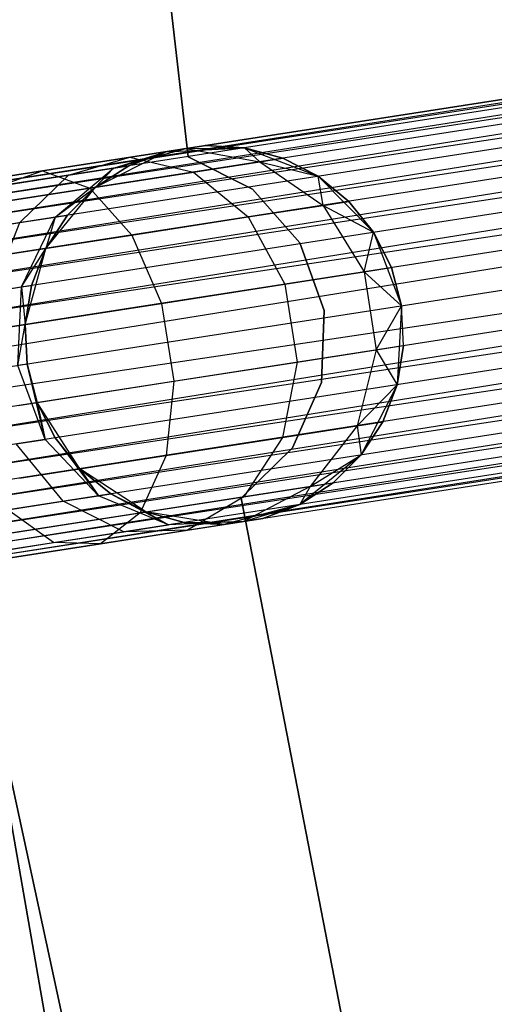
# Model space of a CAD drawing. Extents: x -102 to 102, y -101 to 102.
# Tile 61 of 256: x -60.76 to -58.26, y -12.82 to -7.63. Entities that reach past the tile are written whole.
import ezdxf

# ---------------------------------------------------------------- set-up
doc = ezdxf.new("R2010")
doc.units = 0
doc.header["$LTSCALE"] = 25.4
doc.layers.get('0').update_dxf_attribs({"linetype": 'CONTINUOUS'})

# ---------------------------------------------------------------- blocks, each defined once
blk = doc.blocks.new('NL2500011659_STL')
at = {"color": 0}
for p, q in [((-59.8713, -8.3576, -312), (-60.195, -5.5623, -312)), ((-60.195, -5.5623, -314), (-59.8713, -8.3576, -314)), ((-60.195, -5.5623, -314), (-59.8713, -8.3576, -314)), ((-59.8713, -8.3576, -312), (-60.195, -5.5623, -312)), ((-79.8282, -11.4093, -7.3955), (-42.8896, -5.6754, -7.6045)), ((-42.8896, -5.6754, -7.3955), (-79.8282, -11.4093, -7.3955)), ((-79.8282, -11.4093, -7.3955), (-42.8896, -5.6754, -7.6045)), ((-42.8896, -5.6754, -7.3955), (-79.8282, -11.4093, -7.3955)), ((-42.8896, -5.6754, -7.6045), (-79.8215, -11.4523, -7.809)), ((-42.8896, -5.6754, -7.6045), (-79.8215, -11.4523, -7.809)), ((-42.8829, -5.7184, -7.191), (-79.8282, -11.4093, -7.3955)), ((-42.8829, -5.7184, -7.191), (-79.8282, -11.4093, -7.3955)), ((-42.8829, -5.7184, -7.809), (-79.8215, -11.4523, -7.809)), ((-42.8829, -5.7184, -7.809), (-79.8215, -11.4523, -7.809)), ((-79.8085, -11.5363, -7), (-42.8829, -5.7184, -7.191)), ((-79.8085, -11.5363, -7), (-42.8829, -5.7184, -7.191)), ((-79.8215, -11.4523, -7.809), (-42.8699, -5.8024, -8)), ((-79.8215, -11.4523, -7.809), (-42.8699, -5.8024, -8)), ((-42.8699, -5.8024, -7), (-79.8085, -11.5363, -7)), ((-42.8699, -5.8024, -7), (-79.8085, -11.5363, -7)), ((-42.8699, -5.8024, -8), (-79.7896, -11.6577, -8.1691)), ((-42.8699, -5.8024, -8), (-79.7896, -11.6577, -8.1691)), ((-42.8511, -5.9238, -6.8309), (-79.8085, -11.5363, -7)), ((-42.8511, -5.9238, -6.8309), (-79.8085, -11.5363, -7)), ((-42.8511, -5.9238, -8.1691), (-79.7896, -11.6577, -8.1691)), ((-42.8511, -5.9238, -8.1691), (-79.7896, -11.6577, -8.1691)), ((-79.7658, -11.8113, -6.691), (-42.8511, -5.9238, -6.8309)), ((-79.7658, -11.8113, -6.691), (-42.8511, -5.9238, -6.8309)), ((-79.7896, -11.6577, -8.1691), (-42.8272, -6.0773, -8.309)), ((-79.7896, -11.6577, -8.1691), (-42.8272, -6.0773, -8.309)), ((-42.8272, -6.0773, -6.691), (-79.7658, -11.8113, -6.691)), ((-42.8272, -6.0773, -6.691), (-79.7658, -11.8113, -6.691)), ((-42.8272, -6.0773, -8.309), (-79.738, -11.9902, -8.4135)), ((-42.8272, -6.0773, -8.309), (-79.738, -11.9902, -8.4135)), ((-42.7995, -6.2562, -6.5865), (-79.7658, -11.8113, -6.691)), ((-42.7995, -6.2562, -6.5865), (-79.7658, -11.8113, -6.691)), ((-42.7995, -6.2562, -8.4135), (-79.738, -11.9902, -8.4135)), ((-42.7995, -6.2562, -8.4135), (-79.738, -11.9902, -8.4135)), ((-79.7075, -12.1866, -6.5218), (-42.7995, -6.2562, -6.5865)), ((-79.7075, -12.1866, -6.5218), (-42.7995, -6.2562, -6.5865)), ((-79.738, -11.9902, -8.4135), (-42.769, -6.4527, -8.4782)), ((-79.738, -11.9902, -8.4135), (-42.769, -6.4527, -8.4782)), ((-42.769, -6.4527, -6.5218), (-79.7075, -12.1866, -6.5218)), ((-42.769, -6.4527, -6.5218), (-79.7075, -12.1866, -6.5218)), ((-42.769, -6.4527, -8.4782), (-79.6757, -12.3921, -8.5)), ((-42.769, -6.4527, -8.4782), (-79.6757, -12.3921, -8.5)), ((-42.7371, -6.6582, -6.5), (-79.6757, -12.3921, -6.5)), ((-42.7371, -6.6582, -6.5), (-79.6757, -12.3921, -6.5)), ((-42.7371, -6.6582, -8.5), (-79.6757, -12.3921, -8.5)), ((-42.7371, -6.6582, -8.5), (-79.6757, -12.3921, -8.5)), ((-42.7052, -6.8636, -8.4782), (-79.6757, -12.3921, -8.5)), ((-42.7052, -6.8636, -8.4782), (-79.6757, -12.3921, -8.5)), ((-42.7052, -6.8636, -6.5218), (-79.6438, -12.5975, -6.5218)), ((-42.7052, -6.8636, -6.5218), (-79.6438, -12.5975, -6.5218)), ((-42.7052, -6.8636, -8.4782), (-79.6133, -12.794, -8.4135)), ((-42.7052, -6.8636, -8.4782), (-79.6133, -12.794, -8.4135)), ((-42.6747, -7.0601, -6.5865), (-79.6438, -12.5975, -6.5218)), ((-42.6747, -7.0601, -6.5865), (-79.6438, -12.5975, -6.5218)), ((-42.6747, -7.0601, -8.4135), (-79.6133, -12.794, -8.4135)), ((-42.6747, -7.0601, -8.4135), (-79.6133, -12.794, -8.4135)), ((-79.5855, -12.9729, -6.691), (-42.6747, -7.0601, -6.5865)), ((-79.5855, -12.9729, -6.691), (-42.6747, -7.0601, -6.5865)), ((-79.6133, -12.794, -8.4135), (-42.6469, -7.239, -8.309)), ((-79.6133, -12.794, -8.4135), (-42.6469, -7.239, -8.309)), ((-42.6469, -7.239, -6.691), (-79.5855, -12.9729, -6.691)), ((-42.6469, -7.239, -6.691), (-79.5855, -12.9729, -6.691)), ((-42.6469, -7.239, -8.309), (-79.5617, -13.1264, -8.1691)), ((-42.6469, -7.239, -8.309), (-79.5617, -13.1264, -8.1691)), ((-42.6231, -7.3925, -6.8309), (-79.5855, -12.9729, -6.691)), ((-42.6231, -7.3925, -6.8309), (-79.5855, -12.9729, -6.691)), ((-42.6231, -7.3925, -8.1691), (-79.5617, -13.1264, -8.1691)), ((-42.6231, -7.3925, -8.1691), (-79.5617, -13.1264, -8.1691)), ((-79.5428, -13.2479, -7), (-42.6231, -7.3925, -6.8309)), ((-79.5428, -13.2479, -7), (-42.6231, -7.3925, -6.8309)), ((-79.5617, -13.1264, -8.1691), (-42.6042, -7.5139, -8)), ((-79.5617, -13.1264, -8.1691), (-42.6042, -7.5139, -8)), ((-42.6042, -7.5139, -7), (-79.5428, -13.2479, -7)), ((-42.6042, -7.5139, -7), (-79.5428, -13.2479, -7)), ((-42.6042, -7.5139, -8), (-79.5298, -13.3319, -7.809)), ((-42.6042, -7.5139, -8), (-79.5298, -13.3319, -7.809)), ((-42.5912, -7.598, -7.191), (-79.5428, -13.2479, -7)), ((-42.5912, -7.598, -7.191), (-79.5428, -13.2479, -7)), ((-42.5912, -7.598, -7.809), (-79.5298, -13.3319, -7.809)), ((-42.5912, -7.598, -7.809), (-79.5298, -13.3319, -7.809)), ((-79.5231, -13.3748, -7.3955), (-42.5912, -7.598, -7.191)), ((-79.5231, -13.3748, -7.3955), (-42.5912, -7.598, -7.191)), ((-79.5298, -13.3319, -7.809), (-42.5845, -7.6409, -7.6045)), ((-79.5298, -13.3319, -7.809), (-42.5845, -7.6409, -7.6045)), ((-42.5845, -7.6409, -7.3955), (-79.5231, -13.3748, -7.3955)), ((-42.5845, -7.6409, -7.6045), (-79.5231, -13.3748, -7.3955)), ((-42.5845, -7.6409, -7.6045), (-79.5231, -13.3748, -7.3955)), ((-42.5845, -7.6409, -7.3955), (-79.5231, -13.3748, -7.3955)), ((-59.9894, -8.3298, -314), (-59.7828, -8.2977, -309.5)), ((-59.9894, -8.3298, -314), (-59.7828, -8.2977, -309.5)), ((-59.8846, -8.3135, -308.8497), (-59.7828, -8.2977, -309.5)), ((-59.8846, -8.3135, -308.8497), (-59.7828, -8.2977, -309.5)), ((-59.574, -8.3093, -309.5), (-59.7828, -8.2977, -309.5)), ((-59.7828, -8.2977, -309.5), (-59.574, -8.3093, -314)), ((-59.7828, -8.2977, -309.5), (-59.574, -8.3093, -314)), ((-59.574, -8.3093, -309.5), (-59.7828, -8.2977, -309.5)), ((-60.3604, -8.5174, -314), (-59.9894, -8.3298, -314)), ((-60.3604, -8.5174, -314), (-59.9894, -8.3298, -314)), ((-60.2665, -8.4168, -308.9774), (-59.8846, -8.3135, -308.8497)), ((-60.2665, -8.4168, -308.9774), (-59.8846, -8.3135, -308.8497)), ((-60.2665, -8.4168, -308.9774), (-59.9894, -8.3298, -309.5)), ((-60.2665, -8.4168, -308.9774), (-59.9894, -8.3298, -309.5)), ((-59.9894, -8.3298, -309.5), (-60.1848, -8.4041, -309.5)), ((-60.1848, -8.4041, -309.5), (-59.9894, -8.3298, -314)), ((-60.1848, -8.4041, -309.5), (-59.9894, -8.3298, -314)), ((-59.9894, -8.3298, -309.5), (-60.1848, -8.4041, -309.5)), ((-60.1799, -8.3594, -308.263), (-59.8846, -8.3135, -308.8497)), ((-60.1799, -8.3594, -308.263), (-59.8846, -8.3135, -308.8497)), ((-59.9894, -8.3298, -314), (-59.574, -8.3093, -314)), ((-59.9894, -8.3298, -314), (-59.574, -8.3093, -314)), ((-59.8846, -8.3135, -308.8497), (-59.9894, -8.3298, -309.5)), ((-59.8846, -8.3135, -308.8497), (-59.9894, -8.3298, -309.5)), ((-59.9894, -8.3298, -309.5), (-59.9894, -8.3298, -314)), ((-59.9894, -8.3298, -309.5), (-59.9894, -8.3298, -314)), ((-59.8846, -8.3135, -308.8497), (-59.574, -8.3093, -309.5)), ((-59.8846, -8.3135, -308.8497), (-59.574, -8.3093, -309.5)), ((-59.8846, -8.3135, -308.8497), (-59.4932, -8.3828, -308.7274)), ((-59.8846, -8.3135, -308.8497), (-59.4932, -8.3828, -308.7274)), ((-59.574, -8.3093, -314), (-59.1863, -8.4595, -314)), ((-59.4932, -8.3828, -308.7274), (-59.574, -8.3093, -309.5)), ((-59.4932, -8.3828, -308.7274), (-59.574, -8.3093, -309.5)), ((-59.3723, -8.364, -309.5), (-59.574, -8.3093, -309.5)), ((-59.574, -8.3093, -314), (-59.3723, -8.364, -309.5)), ((-59.574, -8.3093, -314), (-59.1863, -8.4595, -314)), ((-59.574, -8.3093, -309.5), (-59.574, -8.3093, -314)), ((-59.574, -8.3093, -309.5), (-59.574, -8.3093, -314)), ((-59.3723, -8.364, -309.5), (-59.574, -8.3093, -309.5)), ((-59.574, -8.3093, -314), (-59.3723, -8.364, -309.5)), ((-60.6022, -13.0254, -308.5), (-61.4132, -8.4037, -308.5)), ((-61.4132, -8.4037, -318), (-60.6022, -13.0254, -318)), ((-61.4132, -8.4037, -318), (-60.6022, -13.0254, -318)), ((-60.6022, -13.0254, -308.5), (-61.4132, -8.4037, -308.5)), ((-60.64, -8.4308, -307.7974), (-60.1799, -8.3594, -308.263)), ((-60.64, -8.4308, -307.7974), (-60.1799, -8.3594, -308.263)), ((-60.5039, -8.4536, -308.5061), (-60.1799, -8.3594, -308.263)), ((-60.5039, -8.4536, -308.5061), (-60.1799, -8.3594, -308.263)), ((-60.1848, -8.4041, -309.5), (-60.3604, -8.5174, -309.5)), ((-60.3604, -8.5174, -314), (-60.1848, -8.4041, -309.5)), ((-60.1848, -8.4041, -309.5), (-60.3604, -8.5174, -309.5)), ((-60.3604, -8.5174, -314), (-60.1848, -8.4041, -309.5)), ((-60.2665, -8.4168, -308.9774), (-60.1848, -8.4041, -309.5)), ((-60.2665, -8.4168, -308.9774), (-60.1848, -8.4041, -309.5)), ((-60.1799, -8.3594, -308.263), (-59.8441, -8.4373, -308.0305)), ((-60.1799, -8.3594, -308.263), (-59.8441, -8.4373, -308.0305)), ((-59.5329, -8.5273, -312), (-59.8713, -8.3576, -312)), ((-59.8713, -8.3576, -312), (-59.8713, -8.3576, -314)), ((-59.8713, -8.3576, -314), (-59.5329, -8.5273, -314)), ((-59.8713, -8.3576, -312), (-59.8713, -8.3576, -314)), ((-59.8713, -8.3576, -314), (-59.5329, -8.5273, -314)), ((-59.5329, -8.5273, -312), (-59.8713, -8.3576, -312)), ((-59.8441, -8.4373, -308.0305), (-59.4932, -8.3828, -308.7274)), ((-59.8441, -8.4373, -308.0305), (-59.4932, -8.3828, -308.7274)), ((-59.4932, -8.3828, -308.7274), (-59.3723, -8.364, -309.5)), ((-59.4932, -8.3828, -308.7274), (-59.3723, -8.364, -309.5)), ((-59.4932, -8.3828, -308.7274), (-59.1863, -8.4595, -309.5)), ((-59.4932, -8.3828, -308.7274), (-59.1863, -8.4595, -309.5)), ((-59.4932, -8.3828, -308.7274), (-59.1601, -8.6127, -308.632)), ((-59.4932, -8.3828, -308.7274), (-59.1601, -8.6127, -308.632)), ((-59.1863, -8.4595, -309.5), (-59.3723, -8.364, -309.5)), ((-59.3723, -8.364, -309.5), (-59.1863, -8.4595, -314)), ((-59.3723, -8.364, -309.5), (-59.1863, -8.4595, -314)), ((-59.1863, -8.4595, -309.5), (-59.3723, -8.364, -309.5)), ((-61.2198, -8.5208, -307.4985), (-60.64, -8.4308, -307.7974)), ((-61.2198, -8.5208, -307.4985), (-60.64, -8.4308, -307.7974)), ((-60.8736, -8.511, -308.132), (-60.64, -8.4308, -307.7974)), ((-60.8736, -8.511, -308.132), (-60.64, -8.4308, -307.7974)), ((-60.8736, -8.511, -308.132), (-60.5039, -8.4536, -308.5061)), ((-60.8736, -8.511, -308.132), (-60.5039, -8.4536, -308.5061)), ((-60.7599, -8.7038, -308.7177), (-60.5039, -8.4536, -308.5061)), ((-60.7599, -8.7038, -308.7177), (-60.5039, -8.4536, -308.5061)), ((-60.64, -8.4308, -307.7974), (-60.3906, -8.5221, -307.4774)), ((-60.64, -8.4308, -307.7974), (-60.3906, -8.5221, -307.4774)), ((-60.5731, -8.6748, -309.0887), (-60.2665, -8.4168, -308.9774)), ((-60.5731, -8.6748, -309.0887), (-60.2665, -8.4168, -308.9774)), ((-60.5039, -8.4536, -308.5061), (-60.2665, -8.4168, -308.9774)), ((-60.5039, -8.4536, -308.5061), (-60.2665, -8.4168, -308.9774)), ((-60.3906, -8.5221, -307.4774), (-59.8441, -8.4373, -308.0305)), ((-60.3906, -8.5221, -307.4774), (-59.8441, -8.4373, -308.0305)), ((-60.2665, -8.4168, -308.9774), (-60.3604, -8.5174, -309.5)), ((-60.2665, -8.4168, -308.9774), (-60.3604, -8.5174, -309.5)), ((-59.8441, -8.4373, -308.0305), (-59.5544, -8.6739, -307.8489)), ((-59.8441, -8.4373, -308.0305), (-59.5544, -8.6739, -307.8489)), ((-59.1863, -8.4595, -314), (-58.8932, -8.7544, -314)), ((-59.1601, -8.6127, -308.632), (-59.1863, -8.4595, -309.5)), ((-59.1601, -8.6127, -308.632), (-59.1863, -8.4595, -309.5)), ((-59.0242, -8.5916, -309.5), (-59.1863, -8.4595, -309.5)), ((-59.1863, -8.4595, -314), (-59.0242, -8.5916, -309.5)), ((-59.1863, -8.4595, -314), (-58.8932, -8.7544, -314)), ((-59.1863, -8.4595, -309.5), (-59.1863, -8.4595, -314)), ((-59.1863, -8.4595, -309.5), (-59.1863, -8.4595, -314)), ((-59.0242, -8.5916, -309.5), (-59.1863, -8.4595, -309.5)), ((-59.1863, -8.4595, -314), (-59.0242, -8.5916, -309.5)), ((-61.0793, -8.629, -307.1223), (-60.3906, -8.5221, -307.4774)), ((-61.0793, -8.629, -307.1223), (-60.3906, -8.5221, -307.4774)), ((-60.6231, -8.8398, -314), (-60.3604, -8.5174, -314)), ((-60.6231, -8.8398, -314), (-60.3604, -8.5174, -314)), ((-60.5731, -8.6748, -309.0887), (-60.3604, -8.5174, -309.5)), ((-60.5731, -8.6748, -309.0887), (-60.3604, -8.5174, -309.5)), ((-60.3604, -8.5174, -309.5), (-60.5087, -8.6648, -309.5)), ((-60.5087, -8.6648, -309.5), (-60.3604, -8.5174, -314)), ((-60.5087, -8.6648, -309.5), (-60.3604, -8.5174, -314)), ((-60.3604, -8.5174, -309.5), (-60.5087, -8.6648, -309.5)), ((-60.3906, -8.5221, -307.4774), (-60.1684, -8.7692, -307.2274)), ((-60.3906, -8.5221, -307.4774), (-60.1684, -8.7692, -307.2274)), ((-60.3604, -8.5174, -309.5), (-60.3604, -8.5174, -314)), ((-60.3604, -8.5174, -309.5), (-60.3604, -8.5174, -314)), ((-59.2818, -8.8107, -312), (-59.5329, -8.5273, -312)), ((-59.5329, -8.5273, -312), (-59.5329, -8.5273, -314)), ((-59.5329, -8.5273, -314), (-59.2818, -8.8107, -314)), ((-59.5329, -8.5273, -312), (-59.5329, -8.5273, -314)), ((-59.5329, -8.5273, -314), (-59.2818, -8.8107, -314)), ((-59.2818, -8.8107, -312), (-59.5329, -8.5273, -312)), ((-59.5544, -8.6739, -307.8489), (-59.1601, -8.6127, -308.632)), ((-59.5544, -8.6739, -307.8489), (-59.1601, -8.6127, -308.632)), ((-59.1601, -8.6127, -308.632), (-59.0242, -8.5916, -309.5)), ((-59.1601, -8.6127, -308.632), (-59.0242, -8.5916, -309.5)), ((-59.1601, -8.6127, -308.632), (-58.8932, -8.7544, -309.5)), ((-59.1601, -8.6127, -308.632), (-58.8932, -8.7544, -309.5)), ((-59.1601, -8.6127, -308.632), (-58.9429, -8.9634, -308.5797)), ((-59.1601, -8.6127, -308.632), (-58.9429, -8.9634, -308.5797)), ((-58.8932, -8.7544, -309.5), (-59.0242, -8.5916, -309.5)), ((-59.0242, -8.5916, -309.5), (-58.8932, -8.7544, -314)), ((-59.0242, -8.5916, -309.5), (-58.8932, -8.7544, -314)), ((-58.8932, -8.7544, -309.5), (-59.0242, -8.5916, -309.5)), ((-60.5087, -8.6648, -309.5), (-60.6231, -8.8398, -309.5)), ((-60.6231, -8.8398, -314), (-60.5087, -8.6648, -309.5)), ((-60.5087, -8.6648, -309.5), (-60.6231, -8.8398, -309.5)), ((-60.6231, -8.8398, -314), (-60.5087, -8.6648, -309.5)), ((-60.5731, -8.6748, -309.0887), (-60.5087, -8.6648, -309.5)), ((-60.5731, -8.6748, -309.0887), (-60.5087, -8.6648, -309.5)), ((-61.0508, -8.7489, -308.4233), (-60.7599, -8.7038, -308.7177)), ((-61.0508, -8.7489, -308.4233), (-60.7599, -8.7038, -308.7177)), ((-60.9037, -9.0665, -308.8614), (-60.7599, -8.7038, -308.7177)), ((-60.9037, -9.0665, -308.8614), (-60.7599, -8.7038, -308.7177)), ((-60.7599, -8.7038, -308.7177), (-60.5731, -8.6748, -309.0887)), ((-60.7599, -8.7038, -308.7177), (-60.5731, -8.6748, -309.0887)), ((-60.7512, -9.0429, -309.1643), (-60.5731, -8.6748, -309.0887)), ((-60.7512, -9.0429, -309.1643), (-60.5731, -8.6748, -309.0887)), ((-60.5731, -8.6748, -309.0887), (-60.6231, -8.8398, -309.5)), ((-60.5731, -8.6748, -309.0887), (-60.6231, -8.8398, -309.5)), ((-60.1684, -8.7692, -307.2274), (-59.5544, -8.6739, -307.8489)), ((-60.1684, -8.7692, -307.2274), (-59.5544, -8.6739, -307.8489)), ((-59.5544, -8.6739, -307.8489), (-59.3609, -9.0282, -307.7495)), ((-59.5544, -8.6739, -307.8489), (-59.3609, -9.0282, -307.7495)), ((-60.9422, -8.8893, -306.8285), (-60.1684, -8.7692, -307.2274)), ((-60.9422, -8.8893, -306.8285), (-60.1684, -8.7692, -307.2274)), ((-60.1684, -8.7692, -307.2274), (-60.0119, -9.1293, -307.0906)), ((-60.1684, -8.7692, -307.2274), (-60.0119, -9.1293, -307.0906)), ((-58.9429, -8.9634, -308.5797), (-58.8932, -8.7544, -309.5)), ((-58.9429, -8.9634, -308.5797), (-58.8932, -8.7544, -309.5)), ((-58.8932, -8.7544, -314), (-58.7453, -9.1431, -314)), ((-58.7988, -8.941, -309.5), (-58.8932, -8.7544, -309.5)), ((-58.8932, -8.7544, -314), (-58.7453, -9.1431, -314)), ((-58.8932, -8.7544, -314), (-58.7988, -8.941, -309.5)), ((-58.8932, -8.7544, -309.5), (-58.8932, -8.7544, -314)), ((-58.8932, -8.7544, -309.5), (-58.8932, -8.7544, -314)), ((-58.7988, -8.941, -309.5), (-58.8932, -8.7544, -309.5)), ((-58.8932, -8.7544, -314), (-58.7988, -8.941, -309.5)), ((-59.1541, -9.1672, -312), (-59.2818, -8.8107, -312)), ((-59.2818, -8.8107, -312), (-59.2818, -8.8107, -314)), ((-59.2818, -8.8107, -314), (-59.1541, -9.1672, -314)), ((-59.2818, -8.8107, -312), (-59.2818, -8.8107, -314)), ((-59.2818, -8.8107, -314), (-59.1541, -9.1672, -314)), ((-59.1541, -9.1672, -312), (-59.2818, -8.8107, -312)), ((-60.7512, -9.0429, -309.1643), (-60.6231, -8.8398, -309.5)), ((-60.7512, -9.0429, -309.1643), (-60.6231, -8.8398, -309.5)), ((-60.732, -9.2411, -314), (-60.6231, -8.8398, -314)), ((-60.732, -9.2411, -314), (-60.6231, -8.8398, -314)), ((-60.6231, -8.8398, -309.5), (-60.6986, -9.0347, -309.5)), ((-60.6986, -9.0347, -309.5), (-60.6231, -8.8398, -314)), ((-60.6986, -9.0347, -309.5), (-60.6231, -8.8398, -314)), ((-60.6231, -8.8398, -309.5), (-60.6986, -9.0347, -309.5)), ((-60.6231, -8.8398, -309.5), (-60.6231, -8.8398, -314)), ((-60.6231, -8.8398, -309.5), (-60.6231, -8.8398, -314)), ((-59.3609, -9.0282, -307.7495), (-58.9429, -8.9634, -308.5797)), ((-59.3609, -9.0282, -307.7495), (-58.9429, -8.9634, -308.5797)), ((-58.9429, -8.9634, -308.5797), (-58.7988, -8.941, -309.5)), ((-58.9429, -8.9634, -308.5797), (-58.7988, -8.941, -309.5)), ((-58.9429, -8.9634, -308.5797), (-58.7453, -9.1431, -309.5)), ((-58.9429, -8.9634, -308.5797), (-58.7453, -9.1431, -309.5)), ((-58.9429, -8.9634, -308.5797), (-58.8791, -9.3743, -308.5797)), ((-58.9429, -8.9634, -308.5797), (-58.8791, -9.3743, -308.5797)), ((-58.7453, -9.1431, -309.5), (-58.7988, -8.941, -309.5)), ((-58.7988, -8.941, -309.5), (-58.7453, -9.1431, -314)), ((-58.7453, -9.1431, -309.5), (-58.7988, -8.941, -309.5)), ((-58.7988, -8.941, -309.5), (-58.7453, -9.1431, -314)), ((-60.0119, -9.1293, -307.0906), (-59.3609, -9.0282, -307.7495)), ((-60.0119, -9.1293, -307.0906), (-59.3609, -9.0282, -307.7495)), ((-59.3609, -9.0282, -307.7495), (-59.2971, -9.4391, -307.7495)), ((-59.3609, -9.0282, -307.7495), (-59.2971, -9.4391, -307.7495)), ((-60.9037, -9.0665, -308.8614), (-60.7512, -9.0429, -309.1643)), ((-60.9037, -9.0665, -308.8614), (-60.7512, -9.0429, -309.1643)), ((-60.77, -9.4574, -309.191), (-60.7512, -9.0429, -309.1643)), ((-60.77, -9.4574, -309.191), (-60.7512, -9.0429, -309.1643)), ((-60.7512, -9.0429, -309.1643), (-60.6986, -9.0347, -309.5)), ((-60.7512, -9.0429, -309.1643), (-60.6986, -9.0347, -309.5)), ((-60.7512, -9.0429, -309.1643), (-60.732, -9.2411, -309.5)), ((-60.7512, -9.0429, -309.1643), (-60.732, -9.2411, -309.5)), ((-60.6986, -9.0347, -309.5), (-60.732, -9.2411, -309.5)), ((-60.732, -9.2411, -314), (-60.6986, -9.0347, -309.5)), ((-60.6986, -9.0347, -309.5), (-60.732, -9.2411, -309.5)), ((-60.732, -9.2411, -314), (-60.6986, -9.0347, -309.5)), ((-60.8323, -9.2567, -306.6676), (-60.0119, -9.1293, -307.0906)), ((-60.8323, -9.2567, -306.6676), (-60.0119, -9.1293, -307.0906)), ((-60.0119, -9.1293, -307.0906), (-59.9482, -9.5402, -307.0906)), ((-60.0119, -9.1293, -307.0906), (-59.9482, -9.5402, -307.0906)), ((-59.168, -9.5456, -312), (-59.1541, -9.1672, -312)), ((-59.1541, -9.1672, -314), (-59.168, -9.5456, -314)), ((-59.1541, -9.1672, -314), (-59.168, -9.5456, -314)), ((-59.168, -9.5456, -312), (-59.1541, -9.1672, -312)), ((-59.1541, -9.1672, -312), (-59.1541, -9.1672, -314)), ((-59.1541, -9.1672, -312), (-59.1541, -9.1672, -314)), ((-58.8791, -9.3743, -308.5797), (-58.7453, -9.1431, -309.5)), ((-58.8791, -9.3743, -308.5797), (-58.7453, -9.1431, -309.5)), ((-58.7453, -9.1431, -314), (-58.7684, -9.5583, -314)), ((-58.7453, -9.1431, -314), (-58.7684, -9.5583, -314)), ((-58.7351, -9.3519, -309.5), (-58.7453, -9.1431, -309.5)), ((-58.7453, -9.1431, -309.5), (-58.7453, -9.1431, -314)), ((-58.7453, -9.1431, -309.5), (-58.7453, -9.1431, -314)), ((-58.7351, -9.3519, -309.5), (-58.7453, -9.1431, -309.5)), ((-58.7351, -9.3519, -309.5), (-58.7453, -9.1431, -314)), ((-58.7351, -9.3519, -309.5), (-58.7453, -9.1431, -314)), ((-60.77, -9.4574, -309.191), (-60.732, -9.2411, -309.5)), ((-60.77, -9.4574, -309.191), (-60.732, -9.2411, -309.5)), ((-60.7217, -9.4499, -314), (-60.732, -9.2411, -314)), ((-60.732, -9.2411, -309.5), (-60.7217, -9.4499, -309.5)), ((-60.732, -9.2411, -309.5), (-60.7217, -9.4499, -309.5)), ((-60.732, -9.2411, -309.5), (-60.732, -9.2411, -314)), ((-60.7217, -9.4499, -314), (-60.732, -9.2411, -314)), ((-60.732, -9.2411, -309.5), (-60.732, -9.2411, -314)), ((-59.2971, -9.4391, -307.7495), (-58.8791, -9.3743, -308.5797)), ((-59.2971, -9.4391, -307.7495), (-58.8791, -9.3743, -308.5797)), ((-58.8791, -9.3743, -308.5797), (-58.9798, -9.7743, -308.632)), ((-58.8791, -9.3743, -308.5797), (-58.9798, -9.7743, -308.632)), ((-58.8791, -9.3743, -308.5797), (-58.7351, -9.3519, -309.5)), ((-58.8791, -9.3743, -308.5797), (-58.7351, -9.3519, -309.5)), ((-58.8791, -9.3743, -308.5797), (-58.7684, -9.5583, -309.5)), ((-58.8791, -9.3743, -308.5797), (-58.7684, -9.5583, -309.5)), ((-58.7684, -9.5583, -309.5), (-58.7351, -9.3519, -309.5)), ((-58.7351, -9.3519, -309.5), (-58.7684, -9.5583, -314)), ((-58.7351, -9.3519, -309.5), (-58.7684, -9.5583, -314)), ((-58.7684, -9.5583, -309.5), (-58.7351, -9.3519, -309.5)), ((-59.9482, -9.5402, -307.0906), (-59.2971, -9.4391, -307.7495)), ((-59.9482, -9.5402, -307.0906), (-59.2971, -9.4391, -307.7495)), ((-59.2971, -9.4391, -307.7495), (-59.374, -9.8355, -307.8489)), ((-59.2971, -9.4391, -307.7495), (-59.374, -9.8355, -307.8489)), ((-60.7217, -9.4499, -309.5), (-60.77, -9.4574, -309.191)), ((-60.7217, -9.4499, -309.5), (-60.77, -9.4574, -309.191)), ((-60.6264, -9.8467, -309.1643), (-60.77, -9.4574, -309.191)), ((-60.6264, -9.8467, -309.1643), (-60.77, -9.4574, -309.191)), ((-60.6682, -9.652, -314), (-60.7217, -9.4499, -314)), ((-60.7217, -9.4499, -309.5), (-60.6682, -9.652, -309.5)), ((-60.6264, -9.8467, -309.1643), (-60.7217, -9.4499, -309.5)), ((-60.6264, -9.8467, -309.1643), (-60.7217, -9.4499, -309.5)), ((-60.7217, -9.4499, -309.5), (-60.6682, -9.652, -309.5)), ((-60.7217, -9.4499, -309.5), (-60.7217, -9.4499, -314)), ((-60.6682, -9.652, -314), (-60.7217, -9.4499, -314)), ((-60.7217, -9.4499, -309.5), (-60.7217, -9.4499, -314)), ((-60.7685, -9.6676, -306.6676), (-59.9482, -9.5402, -307.0906)), ((-60.7685, -9.6676, -306.6676), (-59.9482, -9.5402, -307.0906)), ((-59.9482, -9.5402, -307.0906), (-59.9881, -9.9308, -307.2274)), ((-59.9482, -9.5402, -307.0906), (-59.9881, -9.9308, -307.2274)), ((-59.3216, -9.8916, -312), (-59.168, -9.5456, -312)), ((-59.168, -9.5456, -314), (-59.3216, -9.8916, -314)), ((-59.168, -9.5456, -314), (-59.3216, -9.8916, -314)), ((-59.3216, -9.8916, -312), (-59.168, -9.5456, -312)), ((-59.168, -9.5456, -312), (-59.168, -9.5456, -314)), ((-59.168, -9.5456, -312), (-59.168, -9.5456, -314)), ((-58.9798, -9.7743, -308.632), (-58.7684, -9.5583, -309.5)), ((-58.9798, -9.7743, -308.632), (-58.7684, -9.5583, -309.5)), ((-58.7684, -9.5583, -314), (-58.9583, -9.9282, -314)), ((-58.7684, -9.5583, -314), (-58.9583, -9.9282, -314)), ((-58.8439, -9.7532, -309.5), (-58.7684, -9.5583, -309.5)), ((-58.7684, -9.5583, -314), (-58.8439, -9.7532, -309.5)), ((-58.8439, -9.7532, -309.5), (-58.7684, -9.5583, -309.5)), ((-58.7684, -9.5583, -314), (-58.8439, -9.7532, -309.5)), ((-58.7684, -9.5583, -309.5), (-58.7684, -9.5583, -314)), ((-58.7684, -9.5583, -309.5), (-58.7684, -9.5583, -314)), ((-60.4428, -10.0014, -314), (-60.6682, -9.652, -314)), ((-60.6682, -9.652, -309.5), (-60.6264, -9.8467, -309.1643)), ((-60.6682, -9.652, -309.5), (-60.6264, -9.8467, -309.1643)), ((-60.6682, -9.652, -309.5), (-60.5739, -9.8385, -309.5)), ((-60.5739, -9.8385, -309.5), (-60.6682, -9.652, -314)), ((-60.4428, -10.0014, -314), (-60.6682, -9.652, -314)), ((-60.5739, -9.8385, -309.5), (-60.6682, -9.652, -314)), ((-60.6682, -9.652, -309.5), (-60.5739, -9.8385, -309.5)), ((-60.6682, -9.652, -309.5), (-60.6682, -9.652, -314)), ((-60.6682, -9.652, -309.5), (-60.6682, -9.652, -314)), ((-58.9798, -9.7743, -308.632), (-58.8439, -9.7532, -309.5)), ((-58.9798, -9.7743, -308.632), (-58.8439, -9.7532, -309.5)), ((-58.9583, -9.9282, -309.5), (-58.8439, -9.7532, -309.5)), ((-58.8439, -9.7532, -309.5), (-58.9583, -9.9282, -314)), ((-58.8439, -9.7532, -309.5), (-58.9583, -9.9282, -314)), ((-58.9583, -9.9282, -309.5), (-58.8439, -9.7532, -309.5)), ((-59.374, -9.8355, -307.8489), (-58.9798, -9.7743, -308.632)), ((-59.374, -9.8355, -307.8489), (-58.9798, -9.7743, -308.632)), ((-58.9798, -9.7743, -308.632), (-59.2275, -10.0943, -308.7274)), ((-58.9798, -9.7743, -308.632), (-59.2275, -10.0943, -308.7274)), ((-58.9798, -9.7743, -308.632), (-58.9583, -9.9282, -309.5)), ((-58.9798, -9.7743, -308.632), (-58.9583, -9.9282, -309.5)), ((-60.7789, -9.8704, -308.8614), (-60.6264, -9.8467, -309.1643)), ((-60.7789, -9.8704, -308.8614), (-60.6264, -9.8467, -309.1643)), ((-60.5739, -9.8385, -309.5), (-60.6264, -9.8467, -309.1643)), ((-60.5739, -9.8385, -309.5), (-60.6264, -9.8467, -309.1643)), ((-60.6264, -9.8467, -309.1643), (-60.3451, -10.1435, -309.0887)), ((-60.6264, -9.8467, -309.1643), (-60.3451, -10.1435, -309.0887)), ((-60.5739, -9.8385, -309.5), (-60.3451, -10.1435, -309.0887)), ((-60.5739, -9.8385, -309.5), (-60.3451, -10.1435, -309.0887)), ((-60.5739, -9.8385, -309.5), (-60.4428, -10.0014, -309.5)), ((-60.4428, -10.0014, -314), (-60.5739, -9.8385, -309.5)), ((-60.5739, -9.8385, -309.5), (-60.4428, -10.0014, -309.5)), ((-60.4428, -10.0014, -314), (-60.5739, -9.8385, -309.5)), ((-59.9881, -9.9308, -307.2274), (-59.374, -9.8355, -307.8489)), ((-59.9881, -9.9308, -307.2274), (-59.374, -9.8355, -307.8489)), ((-59.374, -9.8355, -307.8489), (-59.5784, -10.1488, -308.0305)), ((-59.374, -9.8355, -307.8489), (-59.5784, -10.1488, -308.0305)), ((-60.5319, -10.1725, -308.7177), (-60.7789, -9.8704, -308.8614)), ((-60.5319, -10.1725, -308.7177), (-60.7789, -9.8704, -308.8614)), ((-59.5929, -10.1558, -312), (-59.3216, -9.8916, -312)), ((-59.3216, -9.8916, -314), (-59.5929, -10.1558, -314)), ((-59.3216, -9.8916, -314), (-59.5929, -10.1558, -314)), ((-59.5929, -10.1558, -312), (-59.3216, -9.8916, -312)), ((-59.3216, -9.8916, -312), (-59.3216, -9.8916, -314)), ((-59.3216, -9.8916, -312), (-59.3216, -9.8916, -314)), ((-60.7619, -10.051, -306.8285), (-59.9881, -9.9308, -307.2274)), ((-60.7619, -10.051, -306.8285), (-59.9881, -9.9308, -307.2274)), ((-59.9881, -9.9308, -307.2274), (-60.1249, -10.2336, -307.4774)), ((-59.9881, -9.9308, -307.2274), (-60.1249, -10.2336, -307.4774)), ((-58.9583, -9.9282, -314), (-59.2823, -10.1889, -314)), ((-58.9583, -9.9282, -314), (-59.2823, -10.1889, -314)), ((-59.2275, -10.0943, -308.7274), (-58.9583, -9.9282, -309.5)), ((-59.2275, -10.0943, -308.7274), (-58.9583, -9.9282, -309.5)), ((-59.1066, -10.0756, -309.5), (-58.9583, -9.9282, -309.5)), ((-58.9583, -9.9282, -314), (-59.1066, -10.0756, -309.5)), ((-59.1066, -10.0756, -309.5), (-58.9583, -9.9282, -309.5)), ((-58.9583, -9.9282, -314), (-59.1066, -10.0756, -309.5)), ((-58.9583, -9.9282, -309.5), (-58.9583, -9.9282, -314)), ((-58.9583, -9.9282, -309.5), (-58.9583, -9.9282, -314)), ((-60.0948, -10.229, -314), (-60.4428, -10.0014, -314)), ((-60.4428, -10.0014, -309.5), (-60.3451, -10.1435, -309.0887)), ((-60.4428, -10.0014, -309.5), (-60.3451, -10.1435, -309.0887)), ((-60.4428, -10.0014, -309.5), (-60.2807, -10.1335, -309.5)), ((-60.2807, -10.1335, -309.5), (-60.4428, -10.0014, -314)), ((-60.0948, -10.229, -314), (-60.4428, -10.0014, -314)), ((-60.2807, -10.1335, -309.5), (-60.4428, -10.0014, -314)), ((-60.4428, -10.0014, -309.5), (-60.2807, -10.1335, -309.5)), ((-60.4428, -10.0014, -309.5), (-60.4428, -10.0014, -314)), ((-60.4428, -10.0014, -309.5), (-60.4428, -10.0014, -314)), ((-59.2275, -10.0943, -308.7274), (-59.5795, -10.279, -308.8497)), ((-59.2275, -10.0943, -308.7274), (-59.5795, -10.279, -308.8497)), ((-59.5784, -10.1488, -308.0305), (-59.2275, -10.0943, -308.7274)), ((-59.5784, -10.1488, -308.0305), (-59.2275, -10.0943, -308.7274)), ((-59.2823, -10.1889, -309.5), (-59.1066, -10.0756, -309.5)), ((-59.1066, -10.0756, -309.5), (-59.2823, -10.1889, -314)), ((-59.1066, -10.0756, -309.5), (-59.2823, -10.1889, -314)), ((-59.2823, -10.1889, -309.5), (-59.1066, -10.0756, -309.5)), ((-59.2275, -10.0943, -308.7274), (-59.2823, -10.1889, -309.5)), ((-59.2275, -10.0943, -308.7274), (-59.2823, -10.1889, -309.5)), ((-59.2275, -10.0943, -308.7274), (-59.1066, -10.0756, -309.5)), ((-59.2275, -10.0943, -308.7274), (-59.1066, -10.0756, -309.5)), ((-60.8228, -10.2176, -308.4233), (-60.5319, -10.1725, -308.7177)), ((-60.8228, -10.2176, -308.4233), (-60.5319, -10.1725, -308.7177)), ((-60.5319, -10.1725, -308.7177), (-60.3451, -10.1435, -309.0887)), ((-60.5319, -10.1725, -308.7177), (-60.3451, -10.1435, -309.0887)), ((-60.2121, -10.3332, -308.5061), (-60.5319, -10.1725, -308.7177)), ((-60.2121, -10.3332, -308.5061), (-60.5319, -10.1725, -308.7177)), ((-60.3451, -10.1435, -309.0887), (-60.2807, -10.1335, -309.5)), ((-60.3451, -10.1435, -309.0887), (-60.2807, -10.1335, -309.5)), ((-59.9748, -10.2964, -308.9774), (-60.3451, -10.1435, -309.0887)), ((-59.9748, -10.2964, -308.9774), (-60.3451, -10.1435, -309.0887)), ((-60.2807, -10.1335, -309.5), (-59.9748, -10.2964, -308.9774)), ((-60.2807, -10.1335, -309.5), (-60.0948, -10.229, -309.5)), ((-60.2807, -10.1335, -309.5), (-59.9748, -10.2964, -308.9774)), ((-60.0948, -10.229, -314), (-60.2807, -10.1335, -309.5)), ((-60.2807, -10.1335, -309.5), (-60.0948, -10.229, -309.5)), ((-60.0948, -10.229, -314), (-60.2807, -10.1335, -309.5)), ((-60.1249, -10.2336, -307.4774), (-59.5784, -10.1488, -308.0305)), ((-60.1249, -10.2336, -307.4774), (-59.5784, -10.1488, -308.0305)), ((-59.5784, -10.1488, -308.0305), (-59.8748, -10.3249, -308.263)), ((-59.5784, -10.1488, -308.0305), (-59.8748, -10.3249, -308.263)), ((-59.0562, -12.9176, -312), (-59.5929, -10.1558, -312)), ((-59.5929, -10.1558, -312), (-59.5929, -10.1558, -314)), ((-59.5929, -10.1558, -314), (-59.0562, -12.9176, -314)), ((-59.5929, -10.1558, -312), (-59.5929, -10.1558, -314)), ((-59.5929, -10.1558, -314), (-59.0562, -12.9176, -314)), ((-59.0562, -12.9176, -312), (-59.5929, -10.1558, -312)), ((-60.5818, -10.3906, -308.132), (-60.8228, -10.2176, -308.4233)), ((-60.5818, -10.3906, -308.132), (-60.8228, -10.2176, -308.4233)), ((-59.2823, -10.1889, -314), (-59.6843, -10.2953, -314)), ((-59.2823, -10.1889, -314), (-59.6843, -10.2953, -314)), ((-59.5795, -10.279, -308.8497), (-59.2823, -10.1889, -309.5)), ((-59.5795, -10.279, -308.8497), (-59.2823, -10.1889, -309.5)), ((-59.4777, -10.2632, -309.5), (-59.2823, -10.1889, -309.5)), ((-59.2823, -10.1889, -314), (-59.4777, -10.2632, -309.5)), ((-59.4777, -10.2632, -309.5), (-59.2823, -10.1889, -309.5)), ((-59.2823, -10.1889, -314), (-59.4777, -10.2632, -309.5)), ((-59.2823, -10.1889, -309.5), (-59.2823, -10.1889, -314)), ((-59.2823, -10.1889, -309.5), (-59.2823, -10.1889, -314)), ((-60.8136, -10.3406, -307.1223), (-60.1249, -10.2336, -307.4774)), ((-60.8136, -10.3406, -307.1223), (-60.1249, -10.2336, -307.4774)), ((-60.1249, -10.2336, -307.4774), (-60.3349, -10.3963, -307.7974)), ((-60.1249, -10.2336, -307.4774), (-60.3349, -10.3963, -307.7974)), ((-59.6843, -10.2953, -314), (-60.0948, -10.229, -314)), ((-60.0948, -10.229, -309.5), (-59.9748, -10.2964, -308.9774)), ((-60.0948, -10.229, -309.5), (-59.9748, -10.2964, -308.9774)), ((-60.0948, -10.229, -309.5), (-59.893, -10.2837, -309.5)), ((-59.893, -10.2837, -309.5), (-60.0948, -10.229, -314)), ((-59.6843, -10.2953, -314), (-60.0948, -10.229, -314)), ((-59.893, -10.2837, -309.5), (-60.0948, -10.229, -314)), ((-60.0948, -10.229, -309.5), (-59.893, -10.2837, -309.5)), ((-60.0948, -10.229, -309.5), (-60.0948, -10.229, -314)), ((-60.0948, -10.229, -309.5), (-60.0948, -10.229, -314)), ((-59.4777, -10.2632, -309.5), (-59.6843, -10.2953, -314)), ((-59.4777, -10.2632, -309.5), (-59.6843, -10.2953, -314)), ((-59.5795, -10.279, -308.8497), (-59.4777, -10.2632, -309.5)), ((-59.5795, -10.279, -308.8497), (-59.4777, -10.2632, -309.5)), ((-60.3349, -10.3963, -307.7974), (-59.8748, -10.3249, -308.263)), ((-60.3349, -10.3963, -307.7974), (-59.8748, -10.3249, -308.263)), ((-60.2121, -10.3332, -308.5061), (-59.9748, -10.2964, -308.9774)), ((-60.2121, -10.3332, -308.5061), (-59.9748, -10.2964, -308.9774)), ((-59.8748, -10.3249, -308.263), (-60.2121, -10.3332, -308.5061)), ((-59.8748, -10.3249, -308.263), (-60.2121, -10.3332, -308.5061)), ((-59.5795, -10.279, -308.8497), (-59.9748, -10.2964, -308.9774)), ((-59.5795, -10.279, -308.8497), (-59.9748, -10.2964, -308.9774)), ((-59.893, -10.2837, -309.5), (-59.9748, -10.2964, -308.9774)), ((-59.893, -10.2837, -309.5), (-59.9748, -10.2964, -308.9774)), ((-59.893, -10.2837, -309.5), (-59.5795, -10.279, -308.8497)), ((-59.893, -10.2837, -309.5), (-59.5795, -10.279, -308.8497)), ((-59.893, -10.2837, -309.5), (-59.6843, -10.2953, -309.5)), ((-59.6843, -10.2953, -314), (-59.893, -10.2837, -309.5)), ((-59.893, -10.2837, -309.5), (-59.6843, -10.2953, -309.5)), ((-59.6843, -10.2953, -314), (-59.893, -10.2837, -309.5)), ((-59.8748, -10.3249, -308.263), (-59.5795, -10.279, -308.8497)), ((-59.8748, -10.3249, -308.263), (-59.5795, -10.279, -308.8497)), ((-59.6843, -10.2953, -309.5), (-59.5795, -10.279, -308.8497)), ((-59.6843, -10.2953, -309.5), (-59.5795, -10.279, -308.8497)), ((-59.6843, -10.2953, -309.5), (-59.6843, -10.2953, -314)), ((-59.6843, -10.2953, -309.5), (-59.6843, -10.2953, -314)), ((-60.5818, -10.3906, -308.132), (-60.2121, -10.3332, -308.5061)), ((-60.5818, -10.3906, -308.132), (-60.2121, -10.3332, -308.5061)), ((-61.0476, -10.4629, -307.8918), (-60.5818, -10.3906, -308.132)), ((-61.0476, -10.4629, -307.8918), (-60.5818, -10.3906, -308.132)), ((-60.9147, -10.4863, -307.4985), (-60.3349, -10.3963, -307.7974)), ((-60.9147, -10.4863, -307.4985), (-60.3349, -10.3963, -307.7974)), ((-60.3349, -10.3963, -307.7974), (-60.5818, -10.3906, -308.132)), ((-60.3349, -10.3963, -307.7974), (-60.5818, -10.3906, -308.132)), ((-60.9814, -10.8316, -316), (-60.0018, -15.3596, -316)), ((-60.0018, -15.3596, -315), (-60.9814, -10.8316, -315)), ((-60.9814, -10.8316, -316), (-60.0018, -15.3596, -316)), ((-60.0018, -15.3596, -315), (-60.9814, -10.8316, -315))]:
    blk.add_line(p, q, dxfattribs=at)

msp = doc.modelspace()

# ---------------------------------------------------------------- block references
at = {"color": 0}
msp.add_blockref('NL2500011659_STL', (0, 0), dxfattribs=at)

doc.saveas('drawing.dxf')
